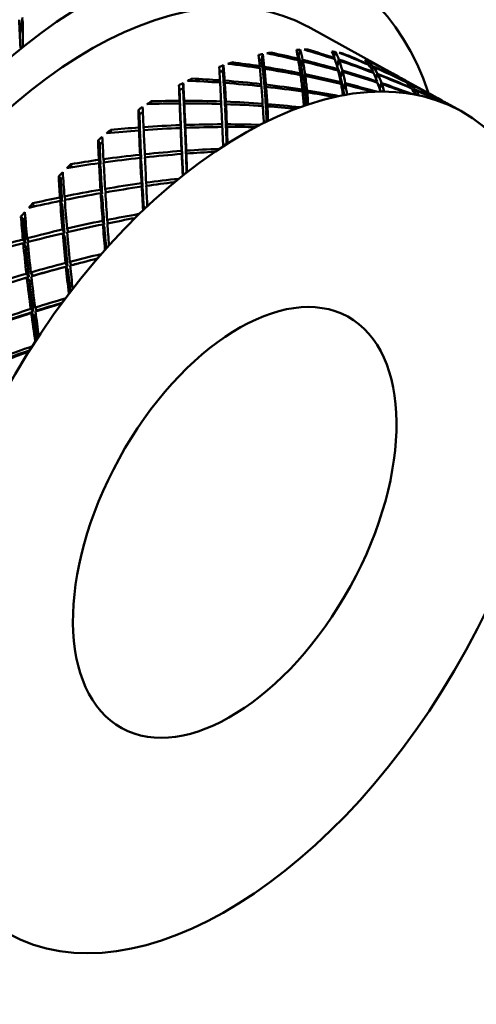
# Model space of a CAD drawing. Header units: inches. Extents: x 0.1 to 33.9, y 0.6 to 21.4.
# Tile 74 of 82: x 26.822 to 27.202, y 12.872 to 13.692. Entities that reach past the tile are written whole.
import ezdxf

# ---------------------------------------------------------------- set-up
doc = ezdxf.new("R2010")
doc.units = ezdxf.units.IN
doc.header["$MEASUREMENT"] = 0
doc.layers.add('Visible (ANSI)', color=7, linetype='Continuous', lineweight=50)

msp = doc.modelspace()

# ---------------------------------------------------------------- linework, layer by layer
at = {"layer": 'Visible (ANSI)'}
for p, q in [((26.82169, 13.6801), (26.82408, 13.69346)), ((26.8241, 13.69161), (26.8217, 13.67985)), ((27.06166, 13.68583), (27.13717, 13.64431)), ((27.03055, 13.66302), (27.0309, 13.66424)), ((27.05407, 13.66193), (27.05548, 13.66666)), ((27.06153, 13.66589), (27.06185, 13.66673)), ((27.08353, 13.66104), (27.08492, 13.66469)), ((26.99815, 13.65456), (26.99848, 13.65613)), ((27.02316, 13.65826), (27.02418, 13.66297)), ((27.0535, 13.65793), (27.05368, 13.65912)), ((27.05741, 13.65821), (27.05599, 13.65348)), ((27.0562, 13.65243), (27.05767, 13.65693)), ((27.08383, 13.65888), (27.08401, 13.65968)), ((27.08764, 13.65846), (27.08586, 13.65382)), ((27.08614, 13.65298), (27.088, 13.65749)), ((27.09061, 13.66309), (27.09083, 13.66357)), ((27.11138, 13.65571), (27.11202, 13.6571)), ((26.9909, 13.64907), (26.99151, 13.65369)), ((27.0216, 13.65136), (27.02171, 13.65292)), ((27.02552, 13.65233), (27.02449, 13.64762)), ((27.02464, 13.64631), (27.02569, 13.65073)), ((27.08656, 13.64935), (27.0868, 13.65037)), ((27.08876, 13.64467), (27.0906, 13.64926)), ((27.08901, 13.64372), (27.0909, 13.64811)), ((27.11209, 13.65419), (27.11221, 13.6546)), ((27.1157, 13.65305), (27.11466, 13.65081)), ((27.11506, 13.65011), (27.1162, 13.6524)), ((27.11593, 13.64749), (27.11613, 13.6481)), ((27.11732, 13.65468), (27.11739, 13.65481)), ((26.96486, 13.64063), (26.96509, 13.64253)), ((26.98862, 13.63927), (26.98859, 13.64118)), ((26.99245, 13.64089), (26.99184, 13.63628)), ((27.05536, 13.64557), (27.05559, 13.64698)), ((27.05802, 13.6416), (27.05948, 13.6462)), ((27.0582, 13.64038), (27.05969, 13.64472)), ((27.08924, 13.63957), (27.08893, 13.6384)), ((27.11825, 13.64349), (27.1198, 13.64667)), ((27.11858, 13.64268), (27.12022, 13.64585)), ((27.11956, 13.64013), (27.1193, 13.63935)), ((27.13784, 13.64393), (27.13784, 13.64394)), ((27.14118, 13.64209), (27.14106, 13.64188)), ((27.14164, 13.64143), (27.14183, 13.64175)), ((27.14196, 13.64168), (27.17271, 13.62477)), ((27.14301, 13.64001), (27.1431, 13.64021)), ((26.95491, 13.63301), (26.9544, 13.63711)), ((26.9578, 13.6345), (26.95798, 13.63895)), ((26.99194, 13.63471), (26.99258, 13.63898)), ((27.02284, 13.63621), (27.02298, 13.63799)), ((27.02588, 13.63299), (27.02693, 13.63753)), ((27.026, 13.6315), (27.02708, 13.63573)), ((27.05726, 13.63337), (27.05699, 13.63182)), ((27.05961, 13.62831), (27.06109, 13.63276)), ((27.06125, 13.63118), (27.05973, 13.62701)), ((27.09111, 13.63417), (27.09299, 13.63865)), ((27.09322, 13.63738), (27.0913, 13.63313)), ((27.12127, 13.63506), (27.12321, 13.6389)), ((27.12355, 13.63794), (27.12153, 13.63421)), ((27.14595, 13.63731), (27.14662, 13.63846)), ((27.14644, 13.63673), (27.14719, 13.63796)), ((27.14776, 13.63505), (27.1476, 13.63466)), ((27.15011, 13.63154), (27.15128, 13.63349)), ((27.15175, 13.63286), (27.1505, 13.63089)), ((26.93119, 13.62147), (26.93126, 13.62366)), ((26.95536, 13.61963), (26.95485, 13.62408)), ((26.95873, 13.62408), (26.95855, 13.61964)), ((26.98952, 13.62142), (26.98949, 13.62354)), ((26.99285, 13.61897), (26.99348, 13.62339)), ((27.1734, 13.62439), (27.17339, 13.62438)), ((26.92148, 13.61286), (26.92055, 13.61663)), ((26.95493, 13.62187), (26.95543, 13.61782)), ((26.95863, 13.61783), (26.95884, 13.62189)), ((26.99294, 13.61724), (26.99358, 13.62129)), ((27.02414, 13.62163), (27.02398, 13.61973)), ((27.02696, 13.61697), (27.02803, 13.62133)), ((27.02813, 13.61944), (27.02704, 13.61541)), ((27.17662, 13.62234), (27.17675, 13.62253)), ((27.17738, 13.6222), (27.17718, 13.62193)), ((27.17751, 13.62213), (27.18923, 13.61569)), ((26.89769, 13.59738), (26.89752, 13.59981)), ((26.92197, 13.59773), (26.92102, 13.60189)), ((26.92111, 13.59941), (26.92204, 13.59569)), ((26.92489, 13.60217), (26.92504, 13.5997)), ((26.95614, 13.59967), (26.95563, 13.60386)), ((26.95622, 13.59768), (26.95573, 13.60144)), ((26.95943, 13.59979), (26.95963, 13.604)), ((26.95952, 13.59781), (26.95973, 13.6016)), ((26.9904, 13.60453), (26.99043, 13.60231)), ((26.99367, 13.60033), (26.99431, 13.60452)), ((26.99439, 13.60234), (26.99373, 13.59853)), ((26.88831, 13.5879), (26.88695, 13.59128)), ((26.95657, 13.58234), (26.95706, 13.57843)), ((26.96026, 13.57865), (26.96047, 13.58261)), ((26.88901, 13.57115), (26.88764, 13.57497)), ((26.89147, 13.57551), (26.89194, 13.57282)), ((26.92289, 13.57538), (26.92196, 13.57925)), ((26.923, 13.57316), (26.92209, 13.57657)), ((26.92609, 13.577), (26.92593, 13.57967)), ((26.95716, 13.57639), (26.95669, 13.57985)), ((26.96056, 13.58015), (26.96033, 13.57663)), ((26.8649, 13.56875), (26.86441, 13.57136)), ((26.88777, 13.57223), (26.88912, 13.56891)), ((26.85591, 13.55853), (26.85415, 13.56147)), ((26.89035, 13.54661), (26.889, 13.55011)), ((26.89344, 13.54792), (26.89291, 13.55078)), ((26.92319, 13.55542), (26.92411, 13.55185)), ((26.92423, 13.5496), (26.92334, 13.55267)), ((26.92721, 13.55323), (26.92705, 13.55595)), ((26.85701, 13.54031), (26.85522, 13.54373)), ((26.85542, 13.54077), (26.85717, 13.53788)), ((26.85899, 13.5445), (26.85987, 13.54167)), ((26.8905, 13.5442), (26.88918, 13.54718)), ((26.83334, 13.53603), (26.83245, 13.53876)), ((26.8248, 13.5252), (26.82265, 13.52766)), ((26.89513, 13.52207), (26.89456, 13.52494)), ((26.85902, 13.51383), (26.85726, 13.5169)), ((26.8621, 13.51482), (26.86109, 13.51779)), ((26.89078, 13.52418), (26.89211, 13.52101)), ((26.89229, 13.51857), (26.891, 13.52121)), ((26.82647, 13.5057), (26.82429, 13.50867)), ((26.82796, 13.50964), (26.82936, 13.50676)), ((26.85924, 13.51123), (26.85753, 13.51375)), ((26.82459, 13.50552), (26.82672, 13.50311)), ((26.85984, 13.48913), (26.86157, 13.48641)), ((26.86184, 13.4838), (26.86017, 13.48595)), ((26.8646, 13.48719), (26.86354, 13.49008)), ((26.8294, 13.47754), (26.82726, 13.48014)), ((26.82972, 13.47478), (26.82764, 13.4768)), ((26.83247, 13.47842), (26.83098, 13.48122)), ((26.83088, 13.4508), (26.83298, 13.44857)), ((26.83591, 13.4495), (26.83445, 13.45193)), ((26.83335, 13.44583), (26.83133, 13.44747))]:
    msp.add_line(p, q, dxfattribs=at)
for centre, major_axis, ratio, start_param, end_param in [((26.66154, 13.45969), (-0.21246, -0.38639), 0.563097, 3.016456, 6.408322), ((26.71585, 13.42983), (-0.21246, -0.38639), 0.563097, 3.141593, 6.283185), ((26.87329, 13.34326), (-0.21246, -0.38639), 0.563097, 2.660754, 6.764024), ((26.87329, 13.34326), (-0.18836, -0.34257), 0.563097, 3.141593, 6.283185), ((26.8241, 13.37031), (0.01517, -0.51152), 0.016629, 2.191777, 2.248835), ((26.76504, 13.40278), (0.03122, 0.48545), 0.103861, 5.301422, 5.356301), ((26.85096, 13.35554), (0.23613, 0.37311), 0.524885, 0.965414, 0.972338), ((26.95688, 13.2973), (-0.15982, -0.35776), 0.578243, 3.512265, 3.525463), ((26.99492, 13.27638), (0.5187, -0.17169), 0.703739, 1.689094, 1.732044), ((26.95688, 13.2973), (-0.16087, -0.35721), 0.585185, 3.414375, 3.427573), ((26.99492, 13.27638), (0.03995, 0.42351), 0.127078, 5.852647, 5.895596), ((26.94302, 13.30492), (-0.08895, -0.39647), 0.203513, 2.714181, 2.763277), ((26.95688, 13.2973), (-0.15925, -0.35807), 0.571106, 3.386243, 3.39944), ((26.94302, 13.30492), (0.52851, -0.1428), 0.693467, 1.490075, 1.539171), ((26.99492, 13.27638), (0.49656, -0.22481), 0.715181, 1.712405, 1.755354), ((26.99492, 13.27638), (0.07035, 0.40663), 0.17776, 5.972193, 6.015143), ((26.95688, 13.2973), (-0.15982, -0.35776), 0.578243, 3.287504, 3.300702), ((26.94302, 13.30492), (-0.12394, -0.37754), 0.240391, 2.853658, 2.902754), ((26.94302, 13.30492), (0.50992, -0.19435), 0.709769, 1.508045, 1.557141), ((26.95688, 13.2973), (-0.15915, -0.35813), 0.563886, 3.261017, 3.274214), ((26.95688, 13.2973), (-0.16087, -0.35721), 0.585185, 3.639136, 3.652334), ((26.99492, 13.27638), (0.53467, -0.12187), 0.684099, 1.675955, 1.718905), ((26.95688, 13.2973), (-0.1624, -0.35641), 0.591815, 3.542131, 3.555328), ((26.99492, 13.27638), (0.01218, 0.43914), 0.072533, 5.744675, 5.787625), ((26.95688, 13.2973), (-0.16033, -0.35185), 0.591815, 3.542756, 3.550348), ((26.94302, 13.30492), (-0.05616, -0.40877), 0.156588, 2.586253, 2.635912), ((26.94302, 13.30492), (-0.05689, -0.41406), 0.156588, 2.587442, 2.636538), ((26.94302, 13.30492), (0.54125, -0.09574), 0.669919, 1.483871, 1.532967), ((26.95688, 13.2973), (-0.15881, -0.35264), 0.585185, 3.415001, 3.418715), ((26.99492, 13.27638), (0.03995, 0.42351), 0.127078, 5.789815, 5.845595), ((26.94302, 13.30492), (-0.08781, -0.39139), 0.203513, 2.712992, 2.762652), ((26.99492, 13.27638), (0.5187, -0.17169), 0.703739, 1.626262, 1.682043), ((26.94302, 13.30492), (-0.08895, -0.39647), 0.203513, 2.65153, 2.70713), ((26.94302, 13.30492), (0.54125, -0.09574), 0.669919, 1.42122, 1.47682), ((26.99492, 13.27638), (0.07035, 0.40663), 0.17776, 5.909362, 5.965142), ((26.99492, 13.27638), (0.49656, -0.22481), 0.715181, 1.649573, 1.705353), ((26.94302, 13.30492), (-0.12394, -0.37754), 0.240391, 2.791007, 2.846607), ((26.94302, 13.30492), (0.52851, -0.1428), 0.693467, 1.427424, 1.483024), ((26.99492, 13.27638), (0.46858, -0.278), 0.717178, 1.740663, 1.783613), ((26.99492, 13.27638), (0.10369, 0.38847), 0.220924, 6.104498, 6.147448), ((26.95688, 13.2973), (-0.15925, -0.35807), 0.571106, 3.161482, 3.17468), ((26.94302, 13.30492), (-0.16131, -0.35735), 0.262555, 3.003708, 3.052804), ((26.94302, 13.30492), (0.48514, -0.24796), 0.717241, 1.534291, 1.583387), ((26.95688, 13.2973), (-0.1595, -0.35796), 0.556698, 3.136524, 3.149722), ((26.95688, 13.2973), (-0.16441, -0.35536), 0.598015, 3.670786, 3.683984), ((26.99492, 13.27638), (-0.01345, 0.45352), 0.016629, 5.646501, 5.68945), ((26.95688, 13.2973), (-0.16231, -0.35082), 0.598015, 3.671412, 3.681592), ((26.94302, 13.30492), (-0.02732, -0.42489), 0.103861, 2.471898, 2.521557), ((26.94302, 13.30492), (-0.02768, -0.4304), 0.103861, 2.473087, 2.522183), ((26.94302, 13.30492), (0.54914, -0.0541), 0.640841, 1.490077, 1.539173), ((26.99492, 13.27638), (0.01218, 0.43914), 0.072533, 5.681844, 5.737624), ((26.99492, 13.27638), (0.52783, -0.12031), 0.684099, 1.669266, 1.670093), ((26.99492, 13.27638), (0.53467, -0.12187), 0.684099, 1.613123, 1.668904), ((26.94302, 13.30492), (-0.05689, -0.41406), 0.156588, 2.524791, 2.58039), ((26.94302, 13.30492), (0.54914, -0.0541), 0.640841, 1.427426, 1.483026), ((26.99492, 13.27638), (0.51206, -0.16949), 0.703739, 1.682252, 1.683232), ((26.94302, 13.30492), (-0.08781, -0.39139), 0.203513, 2.650344, 2.70713), ((26.99492, 13.27638), (0.4902, -0.22194), 0.715181, 1.705465, 1.706483), ((26.94302, 13.30492), (-0.12236, -0.37272), 0.240391, 2.789821, 2.846607), ((26.99492, 13.27638), (0.07035, 0.40663), 0.17776, 5.84653, 5.902129), ((26.99492, 13.27638), (0.5187, -0.17169), 0.703739, 1.56343, 1.61903), ((26.94302, 13.30492), (0.54125, -0.09574), 0.669919, 1.358207, 1.413988), ((26.94302, 13.30492), (-0.12394, -0.37754), 0.240391, 2.727994, 2.783775), ((26.99492, 13.27638), (0.10369, 0.38847), 0.220924, 6.041667, 6.097447), ((26.99492, 13.27638), (0.46858, -0.278), 0.717178, 1.677831, 1.733612), ((26.94302, 13.30492), (-0.16131, -0.35735), 0.262555, 2.941057, 2.996657), ((26.94302, 13.30492), (0.50992, -0.19435), 0.709769, 1.445395, 1.500994), ((26.99492, 13.27638), (0.10369, 0.38847), 0.220924, 5.978835, 6.034434), ((26.99492, 13.27638), (0.43652, -0.32753), 0.709491, 1.766783, 1.809732), ((26.95688, 13.2973), (-0.1624, -0.35641), 0.591815, 3.766891, 3.780089), ((26.94302, 13.30492), (0.55314, -0.01772), 0.607694, 1.507624, 1.55672), ((26.99492, 13.27638), (0.54519, -0.07711), 0.657965, 1.675153, 1.718103), ((26.99492, 13.27638), (-0.01345, 0.45352), 0.016629, 5.583669, 5.639449), ((26.99492, 13.27638), (0.54519, -0.07711), 0.657965, 1.612322, 1.668102), ((26.94302, 13.30492), (-0.05616, -0.40877), 0.156588, 2.523604, 2.58039), ((26.99492, 13.27638), (0.03995, 0.42351), 0.127078, 5.726983, 5.782582), ((26.99492, 13.27638), (0.52783, -0.12031), 0.684099, 1.606037, 1.607078), ((26.94302, 13.30492), (-0.08781, -0.39139), 0.203513, 2.587328, 2.644298), ((26.99492, 13.27638), (0.53467, -0.12187), 0.684099, 1.550291, 1.605891), ((26.94302, 13.30492), (0.54914, -0.0541), 0.640841, 1.364413, 1.420194), ((26.94302, 13.30492), (-0.08895, -0.39647), 0.203513, 2.588517, 2.644298), ((26.99492, 13.27638), (0.51206, -0.16949), 0.703739, 1.619084, 1.620217), ((26.94302, 13.30492), (-0.12236, -0.37272), 0.240391, 2.726805, 2.783775), ((26.99492, 13.27638), (0.49656, -0.22481), 0.715181, 1.586741, 1.64234), ((26.99492, 13.27638), (0.10369, 0.38847), 0.220924, 5.922687, 5.971784), ((26.94302, 13.30492), (0.52851, -0.1428), 0.693467, 1.364411, 1.420192), ((26.94302, 13.30492), (-0.16131, -0.35735), 0.262555, 2.878045, 2.933825), ((26.99492, 13.27638), (0.13983, 0.36898), 0.252007, 6.186158, 6.241938), ((26.94302, 13.30492), (-0.19974, -0.3363), 0.266478, 3.158926, 3.172625), ((26.99492, 13.27638), (0.43652, -0.32753), 0.709491, 1.758372, 1.759731), ((26.94302, 13.30492), (-0.19974, -0.3363), 0.266478, 3.096275, 3.151875), ((26.99492, 13.27638), (0.13983, 0.36898), 0.252007, 6.123326, 6.178925), ((26.95688, 13.2973), (-0.16686, -0.35408), 0.603673, 3.800333, 3.81353), ((26.99492, 13.27638), (-0.03741, 0.46657), 0.039086, 0.683848, 0.726798), ((26.95688, 13.2973), (-0.16473, -0.34955), 0.603673, 3.800958, 3.811774), ((26.99492, 13.27638), (-0.03693, 0.4606), 0.039086, 0.682091, 0.726798), ((26.94302, 13.30492), (-0.00088, -0.4398), 0.048485, 2.368376, 2.418035), ((26.94302, 13.30492), (-0.00089, -0.4455), 0.048485, 2.369565, 2.418661), ((26.99492, 13.27638), (0.53821, -0.07612), 0.657965, 1.668679, 1.669291), ((26.94302, 13.30492), (-0.02732, -0.42489), 0.103861, 2.40925, 2.466036), ((26.94302, 13.30492), (-0.02768, -0.4304), 0.103861, 2.410436, 2.466036), ((26.94302, 13.30492), (0.55314, -0.01772), 0.607694, 1.444973, 1.500572), ((26.99492, 13.27638), (0.01218, 0.43914), 0.072533, 5.619012, 5.674611), ((26.99492, 13.27638), (0.53821, -0.07612), 0.657965, 1.605388, 1.606276), ((26.94302, 13.30492), (-0.05616, -0.40877), 0.156588, 2.460589, 2.517559), ((26.99492, 13.27638), (0.54519, -0.07711), 0.657965, 1.54949, 1.605089), ((26.94302, 13.30492), (0.55314, -0.01772), 0.607694, 1.38196, 1.437741), ((26.94302, 13.30492), (-0.05689, -0.41406), 0.156588, 2.461778, 2.517559), ((26.99492, 13.27638), (0.03995, 0.42351), 0.127078, 5.670835, 5.719932), ((26.99492, 13.27638), (0.54519, -0.07711), 0.657965, 1.493342, 1.542438), ((26.94302, 13.30492), (0.55314, -0.01772), 0.607694, 1.331959, 1.374909), ((26.94302, 13.30492), (-0.08895, -0.39647), 0.203513, 2.538517, 2.581466), ((26.99492, 13.27638), (0.07035, 0.40663), 0.17776, 5.790382, 5.839479), ((26.99492, 13.27638), (0.52783, -0.12031), 0.684099, 1.543298, 1.544429), ((26.94302, 13.30492), (-0.12236, -0.37272), 0.240391, 2.697671, 2.720943), ((26.99492, 13.27638), (0.53467, -0.12187), 0.684099, 1.494144, 1.54324), ((26.94302, 13.30492), (0.54914, -0.0541), 0.640841, 1.314412, 1.357362), ((26.94302, 13.30492), (-0.12394, -0.37754), 0.240391, 2.677993, 2.720943), ((26.98107, 13.284), (-0.21341, -0.32846), 0.536502, 3.500464, 3.513661), ((26.99492, 13.27638), (0.51206, -0.16949), 0.703739, 1.556409, 1.556508), ((26.98107, 13.284), (0.21608, 0.32689), 0.549805, 0.337649, 0.350847), ((26.99492, 13.27638), (0.5187, -0.17169), 0.703739, 1.507283, 1.556379), ((26.94302, 13.30492), (0.54125, -0.09574), 0.669919, 1.308206, 1.351156), ((26.94302, 13.30492), (-0.16131, -0.35735), 0.262555, 2.828044, 2.870993), ((26.99492, 13.27638), (0.46858, -0.278), 0.717178, 1.615, 1.670599), ((26.94302, 13.30492), (0.50992, -0.19435), 0.709769, 1.382382, 1.438162), ((26.94302, 13.30492), (-0.19974, -0.3363), 0.266478, 3.033263, 3.089043), ((26.99492, 13.27638), (0.13983, 0.36898), 0.252007, 6.067178, 6.116275), ((26.99492, 13.27638), (0.49656, -0.22481), 0.715181, 1.530593, 1.57969), ((26.94302, 13.30492), (0.52851, -0.1428), 0.693467, 1.31441, 1.35736), ((26.94302, 13.30492), (-0.19974, -0.3363), 0.266478, 2.983262, 3.026211), ((26.95688, 13.2973), (-0.16441, -0.35536), 0.598015, 3.895547, 3.908745), ((26.99492, 13.27638), (0.55129, -0.0378), 0.626975, 1.686437, 1.729386), ((26.99492, 13.27638), (0.55129, -0.0378), 0.626975, 1.623605, 1.679385), ((26.99492, 13.27638), (0.55129, -0.0378), 0.626975, 1.560773, 1.616372), ((26.99492, 13.27638), (0.53821, -0.07612), 0.657965, 1.542578, 1.543627), ((26.94302, 13.30492), (-0.08781, -0.39139), 0.203513, 2.553307, 2.581466), ((26.98107, 13.284), (-0.21154, -0.32954), 0.530441, 3.622748, 3.635946), ((26.98107, 13.284), (0.21493, 0.32757), 0.542987, 0.4609, 0.474098), ((26.98107, 13.284), (0.21493, 0.32757), 0.542987, 0.236139, 0.249337), ((26.98107, 13.284), (0.21683, 0.32644), 0.55686, 0.213806, 0.227003), ((26.98107, 13.284), (0.21608, 0.32689), 0.549805, 0.112888, 0.126086), ((26.99492, 13.27638), (0.17785, 0.34834), 0.266603, 6.220292, 6.269388), ((26.94302, 13.30492), (-0.2375, -0.31526), 0.251468, 3.186244, 3.199899), ((26.95688, 13.2973), (-0.16973, -0.35258), 0.608678, 3.930731, 3.943928), ((26.99492, 13.27638), (-0.0601, 0.47816), 0.093741, 0.767344, 0.810294), ((26.95688, 13.2973), (-0.16756, -0.34807), 0.608678, 3.931574, 3.942172), ((26.94302, 13.30492), (0.02396, -0.45931), 0.007481, 3.959024, 4.008121), ((26.94302, 13.30492), (0.55402, 0.01404), 0.571562, 1.534828, 1.583924), ((26.99492, 13.27638), (-0.03741, 0.46657), 0.039086, 0.733849, 0.789629), ((26.99492, 13.27638), (0.54424, -0.03731), 0.626975, 1.686437, 1.686724), ((26.99492, 13.27638), (-0.03693, 0.4606), 0.039086, 0.73266, 0.789629), ((26.99492, 13.27638), (0.54424, -0.03731), 0.626975, 1.680251, 1.680574), ((26.94302, 13.30492), (-0.00088, -0.4398), 0.048485, 2.305728, 2.362514), ((26.94302, 13.30492), (-0.00089, -0.4455), 0.048485, 2.306914, 2.362514), ((26.94302, 13.30492), (0.55402, 0.01404), 0.571562, 1.472177, 1.527777), ((26.99492, 13.27638), (-0.01345, 0.45352), 0.016629, 5.520837, 5.576437), ((26.99492, 13.27638), (0.54424, -0.03731), 0.626975, 1.616894, 1.617559), ((26.94302, 13.30492), (-0.02732, -0.42489), 0.103861, 2.346234, 2.403204), ((26.94302, 13.30492), (0.55402, 0.01404), 0.571562, 1.409164, 1.464945), ((26.94302, 13.30492), (-0.02768, -0.4304), 0.103861, 2.347423, 2.403204), ((26.99492, 13.27638), (0.01218, 0.43914), 0.072533, 5.562864, 5.61196), ((26.99492, 13.27638), (0.54424, -0.03731), 0.626975, 1.554004, 1.554911), ((26.94302, 13.30492), (-0.05616, -0.40877), 0.156588, 2.42363, 2.454727), ((26.99492, 13.27638), (0.55129, -0.0378), 0.626975, 1.504626, 1.553722), ((26.94302, 13.30492), (0.55402, 0.01404), 0.571562, 1.359163, 1.402113), ((26.94302, 13.30492), (-0.05689, -0.41406), 0.156588, 2.411777, 2.454727), ((26.98107, 13.284), (-0.20936, -0.3308), 0.524885, 3.744652, 3.75785), ((26.98107, 13.284), (-0.21341, -0.32846), 0.536502, 3.725224, 3.738422), ((26.99492, 13.27638), (0.46858, -0.278), 0.717178, 1.606652, 1.607948), ((26.94302, 13.30492), (-0.2375, -0.31526), 0.251468, 3.136243, 3.179193), ((26.98107, 13.284), (0.21716, 0.32623), 0.564051, 0.089297, 0.102495), ((26.99492, 13.27638), (-0.05933, 0.47205), 0.093741, 0.765588, 0.810294), ((26.98107, 13.284), (-0.21154, -0.32954), 0.530441, 3.847509, 3.860706), ((26.95688, 13.2973), (-0.16686, -0.35408), 0.603673, 4.025093, 4.038291), ((26.94302, 13.30492), (0.55228, 0.0419), 0.533178, 1.570019, 1.619115), ((26.99492, 13.27638), (0.55387, -0.0035), 0.59243, 1.708362, 1.751312), ((26.99492, 13.27638), (-0.0601, 0.47816), 0.093741, 0.817345, 0.873126), ((26.99492, 13.27638), (0.55387, -0.0035), 0.59243, 1.645531, 1.701311), ((26.94302, 13.30492), (0.55228, 0.0419), 0.533178, 1.507368, 1.562968), ((26.94302, 13.30492), (0.02396, -0.45931), 0.007481, 4.015172, 4.070771), ((26.99492, 13.27638), (-0.03741, 0.46657), 0.039086, 0.796862, 0.852461), ((26.99492, 13.27638), (0.54679, -0.00346), 0.59243, 1.645531, 1.645847), ((26.99492, 13.27638), (0.54679, -0.00346), 0.59243, 1.63913, 1.639485), ((26.99492, 13.27638), (0.55387, -0.0035), 0.59243, 1.582699, 1.638298), ((26.94302, 13.30492), (0.55228, 0.0419), 0.533178, 1.444355, 1.500136), ((26.94302, 13.30492), (-0.00089, -0.4455), 0.048485, 2.243901, 2.299682), ((26.99492, 13.27638), (-0.01345, 0.45352), 0.016629, 5.46469, 5.513786), ((26.99492, 13.27638), (0.54679, -0.00346), 0.59243, 1.576149, 1.576837), ((26.94302, 13.30492), (-0.02732, -0.42489), 0.103861, 2.307354, 2.340372), ((26.99492, 13.27638), (0.55387, -0.0035), 0.59243, 1.526551, 1.575648), ((26.94302, 13.30492), (0.55228, 0.0419), 0.533178, 1.394354, 1.437304), ((26.94302, 13.30492), (-0.02768, -0.4304), 0.103861, 2.297422, 2.340372), ((26.98107, 13.284), (-0.2069, -0.33221), 0.51991, 3.86624, 3.879438), ((26.95688, 13.2973), (-0.17297, -0.35087), 0.612931, 4.061909, 4.075106), ((26.99492, 13.27638), (-0.08186, 0.48818), 0.1469, 0.845335, 0.888284), ((26.94302, 13.30492), (0.04732, -0.47175), 0.062816, 4.046127, 4.095223), ((26.99492, 13.27638), (0.54679, -0.00346), 0.59243, 1.708362, 1.709147), ((26.99492, 13.27638), (-0.05933, 0.47205), 0.093741, 0.816156, 0.873126), ((26.99492, 13.27638), (-0.03693, 0.4606), 0.039086, 0.795675, 0.852461), ((26.94302, 13.30492), (-0.00088, -0.4398), 0.048485, 2.242712, 2.299682), ((26.95688, 13.2973), (-0.17076, -0.34638), 0.612931, 4.064286, 4.07335), ((26.99492, 13.27638), (-0.08082, 0.48194), 0.1469, 0.843578, 0.888284), ((26.99492, 13.27638), (0.55357, 0.02649), 0.555255, 1.613539, 1.669139), ((26.99492, 13.27638), (0.55357, 0.02649), 0.555255, 1.557392, 1.606488), ((26.98107, 13.284), (-0.2042, -0.33374), 0.515581, 3.98757, 4.000768), ((26.98107, 13.284), (-0.20936, -0.3308), 0.524885, 3.969413, 3.982611), ((26.99492, 13.27638), (0.55357, 0.02649), 0.555255, 1.739203, 1.782153), ((26.99492, 13.27638), (0.55357, 0.02649), 0.555255, 1.676371, 1.732152), ((26.94302, 13.30492), (0.54822, 0.06656), 0.493002, 1.54914, 1.604739), ((26.99492, 13.27638), (-0.0601, 0.47816), 0.093741, 0.880358, 0.935957), ((26.99492, 13.27638), (0.54649, 0.02615), 0.555255, 1.676371, 1.677247), ((26.94302, 13.30492), (0.54822, 0.06656), 0.493002, 1.486127, 1.541907), ((26.94302, 13.30492), (0.02396, -0.45931), 0.007481, 4.078004, 4.133784), ((26.99492, 13.27638), (-0.03741, 0.46657), 0.039086, 0.859512, 0.908609), ((26.99492, 13.27638), (0.54649, 0.02615), 0.555255, 1.613539, 1.613871), ((26.99492, 13.27638), (-0.03693, 0.4606), 0.039086, 0.858323, 0.89791), ((26.99492, 13.27638), (0.54649, 0.02615), 0.555255, 1.607304, 1.607677), ((26.94302, 13.30492), (-0.00088, -0.4398), 0.048485, 2.202515, 2.23685), ((26.94302, 13.30492), (0.54822, 0.06656), 0.493002, 1.436126, 1.479075), ((26.94302, 13.30492), (-0.00089, -0.4455), 0.048485, 2.1939, 2.23685), ((26.94302, 13.30492), (0.54822, 0.06656), 0.493002, 1.61179, 1.660886), ((26.95688, 13.2973), (-0.16973, -0.35258), 0.608678, 4.155491, 4.168689), ((26.99492, 13.27638), (-0.08186, 0.48818), 0.1469, 0.895335, 0.951116), ((26.99492, 13.27638), (0.54649, 0.02615), 0.555255, 1.739203, 1.740613), ((26.99492, 13.27638), (-0.08082, 0.48194), 0.1469, 0.894146, 0.951116), ((26.94302, 13.30492), (0.04732, -0.47175), 0.062816, 4.102274, 4.157874), ((26.99492, 13.27638), (-0.05933, 0.47205), 0.093741, 0.879171, 0.935957), ((26.95688, 13.2973), (-0.17653, -0.34898), 0.616342, 4.193763, 4.20696), ((26.99492, 13.27638), (-0.10297, 0.49648), 0.198392, 0.918625, 0.961575), ((26.95688, 13.2973), (-0.17427, -0.34452), 0.616342, 4.197579, 4.205204), ((26.99492, 13.27638), (-0.10165, 0.49013), 0.198392, 0.916869, 0.961575), ((26.94302, 13.30492), (0.06958, -0.48268), 0.116861, 4.127132, 4.176228), ((26.99492, 13.27638), (0.5508, 0.05289), 0.516055, 1.595574, 1.64467), ((26.98107, 13.284), (-0.20129, -0.33538), 0.511957, 4.108695, 4.121892), ((26.98107, 13.284), (-0.2069, -0.33221), 0.51991, 4.091001, 4.104199), ((26.99492, 13.27638), (0.5508, 0.05289), 0.516055, 1.714553, 1.770334), ((26.99492, 13.27638), (0.5508, 0.05289), 0.516055, 1.651722, 1.707321), ((26.94302, 13.30492), (0.54203, 0.08859), 0.451291, 1.533388, 1.589169), ((26.99492, 13.27638), (-0.0601, 0.47816), 0.093741, 0.943009, 0.992105), ((26.99492, 13.27638), (0.54376, 0.05222), 0.516055, 1.651722, 1.652654), ((26.99492, 13.27638), (-0.05933, 0.47205), 0.093741, 0.94182, 0.982284), ((26.94302, 13.30492), (0.54203, 0.08859), 0.451291, 1.483387, 1.526337), ((26.94302, 13.30492), (0.02396, -0.45931), 0.007481, 4.140835, 4.183785), ((26.94302, 13.30492), (0.54203, 0.08859), 0.451291, 1.659052, 1.708148), ((26.99492, 13.27638), (0.5508, 0.05289), 0.516055, 1.777385, 1.820335), ((26.99492, 13.27638), (-0.10297, 0.49648), 0.198392, 0.968626, 1.024407), ((26.94302, 13.30492), (0.54203, 0.08859), 0.451291, 1.596401, 1.652), ((26.94302, 13.30492), (0.06958, -0.48268), 0.116861, 4.183279, 4.238878), ((26.99492, 13.27638), (-0.08186, 0.48818), 0.1469, 0.958348, 1.013948), ((26.99492, 13.27638), (0.54376, 0.05222), 0.516055, 1.714553, 1.716152), ((26.99492, 13.27638), (-0.08082, 0.48194), 0.1469, 0.957162, 1.013948), ((26.94302, 13.30492), (0.04732, -0.47175), 0.062816, 4.165106, 4.220887), ((26.95688, 13.2973), (-0.17297, -0.35087), 0.612931, 4.286669, 4.299867), ((26.99492, 13.27638), (0.54376, 0.05222), 0.516055, 1.777385, 1.779591), ((26.99492, 13.27638), (-0.10165, 0.49013), 0.198392, 0.967437, 1.024407), ((26.98107, 13.284), (-0.2042, -0.33374), 0.515581, 4.212331, 4.225529), ((26.95688, 13.2973), (-0.18032, -0.34695), 0.618839, 4.326157, 4.339355), ((26.99492, 13.27638), (0.12363, -0.50293), 0.248192, 4.129355, 4.172305), ((26.95688, 13.2973), (-0.17801, -0.34251), 0.618839, 4.331376, 4.337598), ((26.99492, 13.27638), (0.12205, -0.4965), 0.248192, 4.127599, 4.172305), ((26.94302, 13.30492), (0.09103, -0.49198), 0.169312, 4.203013, 4.252109), ((26.99492, 13.27638), (0.54581, 0.07636), 0.475195, 1.639828, 1.688924), ((26.94302, 13.30492), (0.53384, 0.10844), 0.408166, 1.535343, 1.578293), ((26.98107, 13.284), (-0.19822, -0.33711), 0.509086, 4.229662, 4.242859), ((26.99492, 13.27638), (0.54581, 0.07636), 0.475195, 1.758808, 1.814588), ((26.99492, 13.27638), (0.54581, 0.07636), 0.475195, 1.695976, 1.751575), ((26.94302, 13.30492), (0.53384, 0.10844), 0.408166, 1.585344, 1.641124), ((26.99492, 13.27638), (-0.08186, 0.48818), 0.1469, 1.020999, 1.070095), ((26.99492, 13.27638), (0.53882, 0.07538), 0.475195, 1.695976, 1.697711), ((26.99492, 13.27638), (-0.08082, 0.48194), 0.1469, 1.01981, 1.060886), ((26.94302, 13.30492), (0.04732, -0.47175), 0.062816, 4.227938, 4.270888), ((26.99492, 13.27638), (0.54581, 0.07636), 0.475195, 1.821639, 1.864589), ((26.94302, 13.30492), (0.53384, 0.10844), 0.408166, 1.648357, 1.703956), ((26.99492, 13.27638), (-0.10297, 0.49648), 0.198392, 1.031639, 1.087239), ((26.99492, 13.27638), (0.53882, 0.07538), 0.475195, 1.758808, 1.761354), ((26.99492, 13.27638), (-0.10165, 0.49013), 0.198392, 1.030452, 1.087239), ((26.94302, 13.30492), (0.06958, -0.48268), 0.116861, 4.246111, 4.301891), ((26.94302, 13.30492), (0.53384, 0.10844), 0.408166, 1.711008, 1.760104), ((26.99492, 13.27638), (0.12363, -0.50293), 0.248192, 4.179356, 4.235137), ((26.99492, 13.27638), (0.53882, 0.07538), 0.475195, 1.821639, 1.824871), ((26.99492, 13.27638), (0.12205, -0.4965), 0.248192, 4.178167, 4.235137), ((26.94302, 13.30492), (0.09103, -0.49198), 0.169312, 4.25916, 4.31476), ((26.98107, 13.284), (-0.20129, -0.33538), 0.511957, 4.333456, 4.346653), ((26.99492, 13.27638), (0.53874, 0.09739), 0.432866, 1.689196, 1.738292), ((26.94302, 13.30492), (0.5237, 0.1265), 0.363651, 1.591451, 1.634401), ((26.98107, 13.284), (-0.19502, -0.33889), 0.507004, 4.350515, 4.363712), ((26.99492, 13.27638), (0.53874, 0.09739), 0.432866, 1.745343, 1.800943), ((26.94302, 13.30492), (0.5237, 0.1265), 0.363651, 1.641452, 1.697233), ((26.99492, 13.27638), (0.53185, 0.09615), 0.432866, 1.745343, 1.802129), ((26.99492, 13.27638), (-0.10297, 0.49648), 0.198392, 1.09429, 1.143386), ((26.99492, 13.27638), (-0.10165, 0.49013), 0.198392, 1.093101, 1.134586), ((26.94302, 13.30492), (0.06958, -0.48268), 0.116861, 4.308943, 4.351892), ((26.99492, 13.27638), (0.53185, 0.09615), 0.432866, 1.727381, 1.739481), ((26.99492, 13.27638), (0.53874, 0.09739), 0.432866, 1.808175, 1.863956), ((26.94302, 13.30492), (0.5237, 0.1265), 0.363651, 1.704465, 1.760065), ((26.99492, 13.27638), (0.53185, 0.09615), 0.432866, 1.808175, 1.865145), ((26.99492, 13.27638), (0.12363, -0.50293), 0.248192, 4.242369, 4.297969), ((26.94302, 13.30492), (0.09103, -0.49198), 0.169312, 4.321992, 4.377773), ((26.99492, 13.27638), (0.12205, -0.4965), 0.248192, 4.241182, 4.297969), ((26.98107, 13.284), (-0.19822, -0.33711), 0.509086, 4.454422, 4.46762), ((26.99492, 13.27638), (0.5297, 0.11643), 0.389143, 1.742995, 1.792091), ((26.98107, 13.284), (-0.19173, -0.34072), 0.50574, 4.471293, 4.484491), ((26.99492, 13.27638), (0.5297, 0.11643), 0.389143, 1.799143, 1.854742), ((26.94302, 13.30492), (0.51168, 0.14306), 0.317706, 1.651386, 1.694336), ((26.99492, 13.27638), (0.52292, 0.11494), 0.389143, 1.751673, 1.79328), ((26.94302, 13.30492), (0.51168, 0.14306), 0.317706, 1.701387, 1.757168), ((26.99492, 13.27638), (0.52292, 0.11494), 0.389143, 1.799143, 1.855929), ((26.99492, 13.27638), (0.12363, -0.50293), 0.248192, 4.30502, 4.354116), ((26.99492, 13.27638), (0.12205, -0.4965), 0.248192, 4.303831, 4.34556), ((26.94302, 13.30492), (0.09103, -0.49198), 0.169312, 4.384824, 4.427774), ((26.98107, 13.284), (-0.19502, -0.33889), 0.507004, 4.575275, 4.588473), ((26.99492, 13.27638), (0.51875, 0.1338), 0.344019, 1.800782, 1.849878), ((26.98107, 13.284), (-0.1884, -0.34255), 0.50531, 4.592036, 4.605233), ((26.94302, 13.30492), (0.49781, 0.1584), 0.270255, 1.715015, 1.757965), ((26.99492, 13.27638), (0.51211, 0.13209), 0.344019, 1.809278, 1.851067)]:
    msp.add_ellipse(centre, major_axis=major_axis, ratio=ratio, start_param=start_param, end_param=end_param, dxfattribs=at)
for major_axis in [(-0.18836, -0.34257), (-0.09418, -0.17129)]:
    msp.add_ellipse((27.00087, 13.27311), major_axis=major_axis, ratio=0.563097, dxfattribs=at)

doc.saveas('drawing.dxf')
